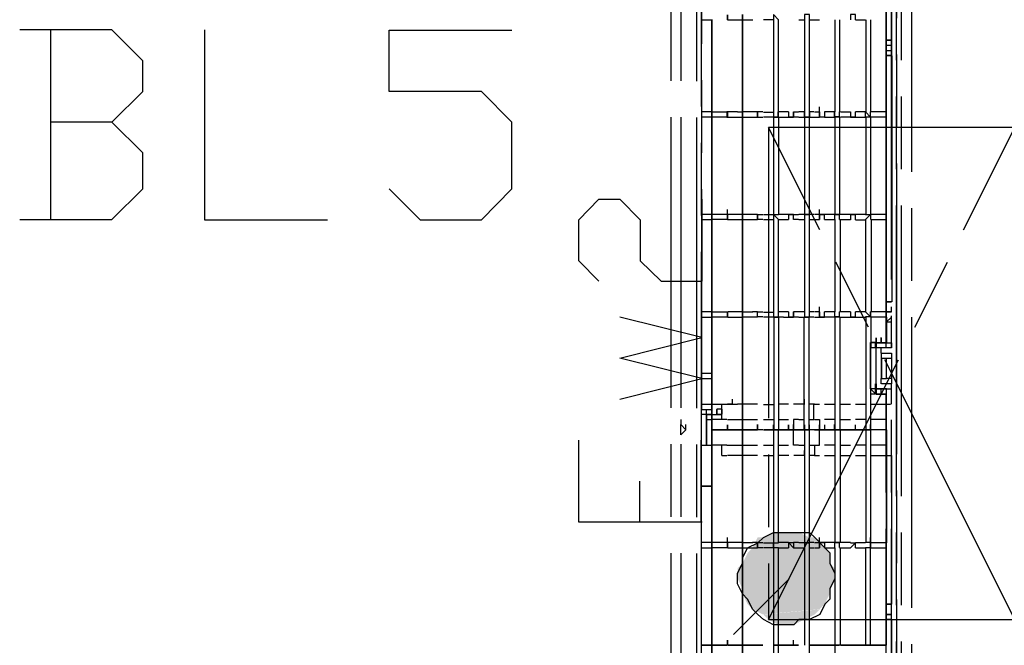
# Model space of a CAD drawing. Header units: millimetres. Extents: x 282377 to 1404227, y -783705 to 1038705.
# Tile 236 of 243: x 386881 to 386963, y 9205 to 9257. Entities that reach past the tile are written whole.
import ezdxf

# ---------------------------------------------------------------- set-up
doc = ezdxf.new("R2010")
doc.units = ezdxf.units.MM
doc.linetypes.add('ACAD_ISO08W100', pattern=[36, 24, -3, 6, -3])
doc.layers.add('!!ELEKTRYKA', color=7, linetype='Continuous')

msp = doc.modelspace()

# ---------------------------------------------------------------- linework, layer by layer
at = {"layer": '!!ELEKTRYKA', "color": 252, "linetype": 'ACAD_ISO08W100', "lineweight": -3}
for points in [[(386937.354, 9176.528), (386937.354, 9176.957), (386937.354, 9176.528), (386937.354, 9176.957), (386937.354, 9177.379), (386937.77, 9177.379), (386937.77, 9284.481), (386937.77, 9284.904), (386937.77, 9285.332), (386937.354, 9285.332), (386937.77, 9285.332)], [(386937.354, 9285.332), (386937.354, 9284.904), (386937.354, 9284.481), (386937.354, 9177.379), (386937.354, 9177.802)], [(386935.631, 9284.916), (386935.215, 9284.916), (386935.215, 9284.487), (386935.215, 9177.385), (386935.215, 9176.963), (386935.631, 9176.963)], [(386935.215, 9284.487), (386935.631, 9284.487), (386936.048, 9284.487), (386936.048, 9177.385)], [(386937.768, 9278.981), (386937.768, 9278.559), (386937.768, 9224.37), (386938.601, 9224.37)], [(386954.264, 9181.195), (386954.264, 9267.979)], [(386955.098, 9267.979), (386955.098, 9177.385)], [(386952.997, 9229.879), (386952.997, 9259.092)], [(386953.414, 9259.092), (386953.414, 9229.879)], [(386953.437, 9259.088), (386953.437, 9254.85)], [(386939.907, 9256.538), (386939.907, 9256.96), (386939.907, 9256.538)], [(386941.149, 9256.545), (386941.149, 9256.968), (386941.149, 9256.545)], [(386946.672, 9256.538), (386946.672, 9256.961), (386946.255, 9256.961), (386946.255, 9256.538)], [(386950.467, 9256.544), (386950.467, 9256.966), (386950.051, 9256.966), (386950.051, 9256.544)], [(386953.018, 9257.387), (386953.018, 9256.965), (386953.018, 9256.543)], [(386937.768, 9256.544), (386938.184, 9256.544), (386938.601, 9256.544)], [(386939.91, 9256.544), (386940.744, 9256.544)], [(386940.735, 9256.545), (386941.152, 9256.545)], [(386941.149, 9256.545), (386941.982, 9256.545)], [(386943.707, 9256.538), (386943.291, 9256.538), (386942.874, 9256.538)], [(386945.79, 9256.545), (386946.206, 9256.545)], [(386946.26, 9256.545), (386946.26, 9248.92)], [(386946.669, 9256.539), (386947.086, 9256.539)], [(386946.676, 9248.92), (386946.676, 9256.545)], [(386947.093, 9256.545), (386947.509, 9256.545)], [(386948.764, 9256.545), (386948.764, 9248.924)], [(386949.181, 9248.924), (386949.181, 9256.545)], [(386950.473, 9256.545), (386951.305, 9256.545)], [(386951.323, 9256.545), (386951.323, 9248.924)], [(386951.739, 9248.924), (386951.739, 9256.545)], [(386953.018, 9256.543), (386953.018, 9248.497), (386953.018, 9256.543)], [(386953.432, 9255.277), (386953.432, 9254.849), (386953.432, 9254.428), (386953.432, 9254.006), (386953.432, 9253.584)], [(386953.434, 9254.849), (386953.018, 9254.849), (386953.434, 9254.849)], [(386953.434, 9254.427), (386953.018, 9254.427)], [(386953.018, 9253.999), (386953.434, 9253.999)], [(386953.018, 9253.578), (386953.434, 9253.578), (386953.018, 9253.578)], [(386953.47, 9253.575), (386953.47, 9233.256)], [(386938.601, 9248.926), (386938.184, 9248.926), (386937.768, 9248.926)], [(386939.846, 9248.505), (386939.429, 9248.505), (386938.596, 9248.505), (386938.596, 9248.928), (386938.596, 9248.505), (386938.596, 9248.928), (386939.429, 9248.928), (386939.846, 9248.928)], [(386940.738, 9248.928), (386939.846, 9248.928), (386939.846, 9248.505), (386940.738, 9248.505)], [(386941.152, 9248.923), (386940.735, 9248.923)], [(386941.982, 9248.924), (386941.149, 9248.924)], [(386942.394, 9248.932), (386941.977, 9248.932)], [(386942.808, 9248.932), (386942.391, 9248.932), (386942.391, 9248.51), (386942.391, 9248.932), (386942.391, 9248.51)], [(386942.874, 9248.918), (386943.291, 9248.918), (386943.707, 9248.918)], [(386944.533, 9248.932), (386944.057, 9248.932), (386944.057, 9248.51), (386944.533, 9248.51)], [(386944.116, 9248.504), (386944.116, 9248.927)], [(386944.947, 9248.927), (386944.53, 9248.927)], [(386944.944, 9248.934), (386944.944, 9248.506), (386945.361, 9248.506), (386945.361, 9248.934)], [(386945.358, 9248.512), (386945.358, 9248.935), (386945.358, 9248.512), (386945.775, 9248.512)], [(386945.358, 9248.935), (386945.775, 9248.935)], [(386946.206, 9248.924), (386945.79, 9248.924)], [(386947.031, 9248.932), (386946.615, 9248.932)], [(386947.509, 9248.92), (386947.093, 9248.92)], [(386947.914, 9248.929), (386947.914, 9248.501), (386947.498, 9248.501), (386947.498, 9248.929), (386947.498, 9248.501), (386947.498, 9248.929), (386947.498, 9249.351)], [(386948.74, 9248.937), (386948.74, 9248.515), (386949.156, 9248.515), (386949.156, 9248.937)], [(386949.162, 9248.501), (386949.162, 9248.929)], [(386950.055, 9248.917), (386949.223, 9248.917)], [(386950.051, 9248.924), (386950.051, 9248.502), (386950.467, 9248.502), (386950.467, 9248.924)], [(386951.297, 9248.925), (386950.465, 9248.925)], [(386950.47, 9248.501), (386950.47, 9248.929)], [(386951.709, 9248.51), (386951.293, 9248.51), (386951.293, 9248.932), (386951.709, 9248.51), (386951.709, 9248.932)], [(386952.955, 9248.932), (386951.707, 9248.932)], [(386953.018, 9248.497), (386953.018, 9248.925)], [(386938.601, 9248.504), (386938.184, 9248.504), (386937.768, 9248.504)], [(386938.596, 9240.466), (386938.596, 9248.505), (386938.596, 9240.466)], [(386940.735, 9248.501), (386941.152, 9248.501)], [(386941.149, 9240.458), (386941.149, 9248.502), (386941.149, 9240.458)], [(386941.149, 9248.502), (386941.982, 9248.502)], [(386941.977, 9248.509), (386942.394, 9248.509), (386942.81, 9248.509)], [(386943.707, 9248.496), (386943.291, 9248.496), (386942.874, 9248.496)], [(386944.119, 9248.498), (386943.702, 9248.498)], [(386943.712, 9248.5), (386943.712, 9240.456)], [(386944.129, 9240.456), (386944.129, 9248.5)], [(386944.53, 9248.505), (386944.947, 9248.505)], [(386945.361, 9248.506), (386944.944, 9248.506)], [(386945.79, 9248.502), (386946.206, 9248.502)], [(386946.271, 9248.5), (386946.271, 9240.456)], [(386946.669, 9248.5), (386947.086, 9248.5)], [(386946.687, 9240.456), (386946.687, 9248.5)], [(386947.093, 9248.498), (386947.509, 9248.498)], [(386947.914, 9248.501), (386947.498, 9248.501)], [(386949.156, 9248.515), (386948.74, 9248.515)], [(386948.77, 9248.5), (386948.77, 9240.456)], [(386949.186, 9240.456), (386949.186, 9248.5)], [(386950.055, 9248.495), (386949.223, 9248.495)], [(386950.467, 9248.502), (386950.051, 9248.502)], [(386950.465, 9248.503), (386951.297, 9248.503)], [(386951.328, 9248.5), (386951.328, 9240.456)], [(386952.955, 9248.51), (386951.707, 9248.51)], [(386951.745, 9240.456), (386951.745, 9248.5)], [(386939.846, 9240.466), (386939.429, 9240.466), (386938.596, 9240.466), (386938.596, 9240.888)], [(386939.907, 9240.449), (386939.907, 9240.877)], [(386941.982, 9240.458), (386941.149, 9240.458), (386941.149, 9240.88)], [(386947.498, 9240.035), (386947.498, 9240.463), (386947.498, 9240.885)], [(386951.707, 9240.891), (386951.707, 9240.469), (386951.707, 9240.042)], [(386953.018, 9240.879), (386953.018, 9240.457), (386953.018, 9231.99), (386953.018, 9240.03), (386953.018, 9240.457)], [(386938.601, 9240.457), (386938.184, 9240.457), (386937.768, 9240.457)], [(386937.768, 9240.035), (386938.184, 9240.035), (386938.601, 9240.035)], [(386938.596, 9240.043), (386938.596, 9240.466), (386938.596, 9240.043)], [(386938.596, 9227.766), (386938.596, 9227.338), (386938.596, 9218.024), (386938.596, 9213.371), (386938.596, 9222.684), (386938.596, 9231.997), (386938.596, 9240.043), (386938.596, 9232.42), (386938.596, 9231.997), (386938.596, 9232.42), (386939.429, 9232.42), (386939.846, 9232.42)], [(386939.846, 9240.043), (386939.429, 9240.043), (386938.596, 9240.043)], [(386939.907, 9240.026), (386939.907, 9240.449), (386939.907, 9240.026)], [(386940.744, 9240.457), (386939.91, 9240.457)], [(386939.91, 9240.035), (386940.744, 9240.035)], [(386941.152, 9240.457), (386940.735, 9240.457)], [(386940.735, 9240.034), (386941.152, 9240.034)], [(386941.149, 9240.036), (386941.149, 9240.458), (386941.149, 9240.036)], [(386941.149, 9240.036), (386941.982, 9240.036)], [(386942.394, 9240.466), (386941.977, 9240.466)], [(386941.977, 9240.044), (386942.394, 9240.044)], [(386942.391, 9240.467), (386942.808, 9240.467)], [(386942.808, 9240.045), (386942.391, 9240.045), (386942.391, 9240.467), (386942.391, 9240.045)], [(386942.874, 9240.448), (386943.291, 9240.448), (386943.707, 9240.448)], [(386943.707, 9240.026), (386943.291, 9240.026), (386942.874, 9240.026)], [(386943.702, 9240.456), (386944.119, 9240.456)], [(386944.535, 9240.466), (386944.119, 9240.466)], [(386944.119, 9240.044), (386944.535, 9240.044)], [(386944.947, 9240.464), (386944.53, 9240.464)], [(386944.53, 9240.036), (386944.947, 9240.036)], [(386944.944, 9240.465), (386945.361, 9240.465)], [(386945.361, 9240.043), (386945.361, 9240.465), (386944.944, 9240.465), (386944.944, 9240.043)], [(386945.775, 9240.044), (386945.358, 9240.044), (386945.358, 9240.466), (386945.775, 9240.466)], [(386946.206, 9240.458), (386945.79, 9240.458)], [(386945.79, 9240.036), (386946.206, 9240.036)], [(386946.672, 9240.026), (386946.672, 9240.454), (386946.255, 9240.454), (386946.255, 9240.026), (386946.255, 9232.408), (386946.255, 9231.986), (386946.672, 9231.986), (386946.672, 9232.408)], [(386946.255, 9240.454), (386946.672, 9240.454)], [(386947.034, 9240.466), (386946.617, 9240.466)], [(386946.617, 9240.044), (386947.034, 9240.044)], [(386946.676, 9232.415), (386946.676, 9240.034)], [(386947.5, 9240.456), (386947.084, 9240.456)], [(386947.084, 9240.034), (386947.5, 9240.034)], [(386947.914, 9240.035), (386947.914, 9240.463), (386947.498, 9240.463), (386947.498, 9240.035), (386947.498, 9240.463), (386947.914, 9240.463)], [(386948.744, 9240.464), (386947.912, 9240.464)], [(386947.912, 9240.042), (386948.744, 9240.042)], [(386948.74, 9240.466), (386949.156, 9240.466)], [(386949.156, 9240.044), (386949.156, 9240.466), (386948.74, 9240.466), (386948.74, 9240.044)], [(386948.758, 9240.034), (386948.758, 9232.415)], [(386950.054, 9240.463), (386949.162, 9240.463)], [(386949.162, 9240.035), (386950.054, 9240.035)], [(386949.229, 9232.408), (386949.229, 9240.026)], [(386950.051, 9240.454), (386950.467, 9240.454)], [(386950.467, 9240.032), (386950.467, 9240.454), (386950.051, 9240.454), (386950.051, 9240.032)], [(386951.297, 9240.461), (386950.465, 9240.461)], [(386950.465, 9240.033), (386951.297, 9240.033)], [(386951.293, 9240.463), (386951.709, 9240.463), (386951.293, 9240.041)], [(386951.31, 9240.026), (386951.31, 9232.408)], [(386952.988, 9240.458), (386951.739, 9240.458)], [(386951.739, 9240.036), (386952.988, 9240.036)], [(386951.786, 9232.408), (386951.786, 9240.026)], [(386953.434, 9233.255), (386953.018, 9233.255), (386953.434, 9233.255)], [(386938.601, 9232.417), (386938.184, 9232.417), (386937.768, 9232.417)], [(386940.744, 9232.417), (386939.91, 9232.417)], [(386941.152, 9232.413), (386940.735, 9232.413)], [(386941.982, 9231.992), (386941.149, 9231.992), (386941.149, 9232.414), (386941.982, 9232.414)], [(386942.394, 9232.423), (386941.977, 9232.423)], [(386941.977, 9232.001), (386942.394, 9232.001), (386942.394, 9232.423), (386942.81, 9232.423)], [(386942.874, 9232.406), (386943.291, 9232.406), (386943.707, 9232.406)], [(386944.535, 9232.423), (386944.119, 9232.423)], [(386944.947, 9232.417), (386944.53, 9232.417)], [(386944.944, 9232.419), (386944.944, 9231.997), (386945.361, 9231.997), (386945.361, 9232.419)], [(386945.775, 9232.426), (386945.358, 9232.426), (386945.358, 9231.998), (386945.775, 9231.998)], [(386946.206, 9232.414), (386945.79, 9232.414)], [(386947.034, 9232.423), (386946.617, 9232.423)], [(386947.5, 9232.411), (386947.084, 9232.411)], [(386947.498, 9231.996), (386947.498, 9232.418), (386947.498, 9232.841)], [(386947.914, 9231.996), (386947.498, 9231.996), (386947.498, 9232.418), (386947.498, 9231.996), (386947.914, 9231.996), (386947.914, 9232.418)], [(386948.744, 9232.42), (386947.912, 9232.42)], [(386948.74, 9232.422), (386948.74, 9232), (386949.156, 9232), (386949.156, 9232.422)], [(386950.054, 9232.418), (386949.162, 9232.418)], [(386950.051, 9232.412), (386950.051, 9231.99), (386950.467, 9231.99), (386950.467, 9232.412)], [(386951.305, 9232.411), (386950.473, 9232.411)], [(386951.293, 9232.421), (386951.709, 9231.999), (386951.293, 9231.999)], [(386952.955, 9232.423), (386951.707, 9232.423), (386951.707, 9232.001), (386952.955, 9232.001)], [(386951.707, 9232.001), (386951.707, 9232.423)], [(386953.018, 9231.99), (386953.018, 9232.412)], [(386953.432, 9232.413), (386953.432, 9232.841)], [(386937.768, 9231.994), (386938.184, 9231.994), (386938.601, 9231.994), (386938.601, 9227.334)], [(386939.846, 9231.997), (386939.429, 9231.997), (386938.596, 9231.997)], [(386939.91, 9231.994), (386940.744, 9231.994)], [(386940.735, 9231.991), (386941.152, 9231.991)], [(386941.149, 9222.681), (386941.149, 9231.992), (386941.149, 9222.681)], [(386942.808, 9232.003), (386942.391, 9232.003)], [(386943.707, 9231.983), (386943.291, 9231.983), (386942.874, 9231.983)], [(386944.119, 9231.986), (386943.702, 9231.986)], [(386943.719, 9231.994), (386943.719, 9222.68)], [(386944.119, 9232.001), (386944.535, 9232.001)], [(386944.136, 9222.68), (386944.136, 9231.994)], [(386944.53, 9231.995), (386944.947, 9231.995)], [(386945.361, 9231.997), (386944.944, 9231.997)], [(386945.79, 9231.992), (386946.206, 9231.992)], [(386946.219, 9231.994), (386946.219, 9222.68)], [(386946.672, 9231.986), (386946.255, 9231.986)], [(386946.617, 9232.001), (386947.034, 9232.001)], [(386946.636, 9222.68), (386946.636, 9231.994)], [(386947.084, 9231.989), (386947.5, 9231.989)], [(386947.912, 9231.998), (386948.744, 9231.998)], [(386949.156, 9232), (386948.74, 9232)], [(386948.778, 9231.994), (386948.778, 9222.68)], [(386949.162, 9231.996), (386950.054, 9231.996)], [(386949.195, 9222.68), (386949.195, 9231.994)], [(386950.467, 9231.99), (386950.051, 9231.99)], [(386950.473, 9231.989), (386951.305, 9231.989)], [(386951.337, 9231.994), (386951.337, 9222.68)], [(386951.754, 9229.453), (386951.754, 9231.994)], [(386953.02, 9229.867), (386953.02, 9231.983), (386953.02, 9229.867), (386952.604, 9229.867)], [(386953.434, 9231.568), (386953.018, 9231.568), (386953.434, 9231.99)], [(386953.42, 9231.566), (386953.42, 9229.875)], [(386953.432, 9231.569), (386953.432, 9231.991)], [(386953.022, 9225.635), (386952.606, 9225.635), (386952.19, 9225.635), (386952.606, 9225.635), (386953.022, 9225.635), (386953.022, 9226.057), (386952.19, 9226.057), (386952.19, 9225.635), (386952.19, 9226.057), (386952.19, 9226.478), (386952.19, 9229.022), (386952.19, 9229.444), (386952.19, 9229.866), (386952.19, 9230.288), (386952.19, 9229.866), (386952.19, 9229.444)], [(386953.022, 9229.866), (386952.606, 9229.866), (386952.19, 9229.866), (386952.19, 9230.288), (386952.19, 9229.866), (386953.022, 9229.866), (386953.022, 9230.288)], [(386953.438, 9229.444), (386952.19, 9229.444), (386952.19, 9229.866), (386952.606, 9229.866), (386952.606, 9230.288)], [(386952.587, 9229.875), (386952.587, 9230.298)], [(386953.004, 9229.875), (386953.004, 9230.298)], [(386953.018, 9229.874), (386953.018, 9230.296)], [(386953.432, 9229.454), (386953.432, 9229.876), (386953.432, 9230.298)], [(386953.884, 9229.872), (386953.884, 9230.295)], [(386952.123, 9229.885), (386951.707, 9229.885), (386952.123, 9229.885)], [(386952.123, 9229.463), (386951.707, 9229.463), (386951.707, 9229.035), (386951.707, 9229.463), (386951.707, 9229.885), (386951.707, 9229.463), (386951.707, 9229.885)], [(386952.129, 9229.453), (386952.129, 9229.875)], [(386952.604, 9229.023), (386952.604, 9229.445)], [(386953.018, 9229.447), (386953.018, 9229.874), (386953.434, 9229.874), (386953.434, 9229.447), (386953.434, 9229.874)], [(386953.846, 9229.877), (386953.846, 9229.455), (386953.846, 9228.605)], [(386951.707, 9229.035), (386951.707, 9226.498), (386951.707, 9229.035)], [(386952.604, 9228.601), (386953.02, 9228.601), (386953.436, 9228.601)], [(386952.606, 9228.594), (386952.606, 9226.9), (386952.606, 9229.022), (386953.438, 9229.022), (386953.438, 9226.478), (386952.606, 9226.478)], [(386953.022, 9226.9), (386953.022, 9228.594)], [(386953.438, 9228.594), (386953.438, 9226.9)], [(386938.602, 9227.341), (386938.186, 9227.341), (386937.709, 9227.341)], [(386937.709, 9226.919), (386938.186, 9226.919), (386938.602, 9226.919)], [(386952.604, 9226.48), (386952.604, 9226.908), (386953.02, 9226.908)], [(386953.434, 9226.909), (386953.018, 9226.909)], [(386953.846, 9227.34), (386953.846, 9226.912), (386953.846, 9226.068), (386953.846, 9225.647), (386953.846, 9226.068), (386953.846, 9226.49)], [(386952.123, 9226.076), (386951.707, 9226.076), (386951.707, 9226.498), (386951.707, 9226.076), (386951.707, 9225.648), (386952.123, 9225.648), (386951.707, 9226.076)], [(386951.739, 9222.681), (386951.739, 9226.066)], [(386952.129, 9225.643), (386952.129, 9226.065), (386952.129, 9226.487)], [(386952.19, 9225.635), (386952.19, 9226.057), (386952.19, 9226.478), (386952.19, 9226.057), (386953.438, 9226.057)], [(386952.604, 9225.636), (386952.604, 9226.058)], [(386953.018, 9226.06), (386953.434, 9226.06)], [(386953.405, 9226.066), (386953.405, 9224.793)], [(386953.432, 9206.589), (386953.432, 9207.011), (386953.432, 9190.505), (386953.432, 9226.067), (386953.432, 9226.489)], [(386940.321, 9224.79), (386940.321, 9225.212)], [(386946.255, 9224.785), (386946.255, 9225.213)], [(386953.007, 9190.503), (386953.007, 9225.636)], [(386938.184, 9223.525), (386938.184, 9223.948), (386937.768, 9223.948), (386937.768, 9224.37), (386937.768, 9224.793), (386938.601, 9224.793), (386939.91, 9224.793)], [(386938.182, 9223.95), (386938.182, 9224.372)], [(386939.426, 9224.382), (386939.01, 9224.382), (386939.01, 9223.953), (386939.426, 9223.953)], [(386939.018, 9223.948), (386939.018, 9224.37)], [(386939.424, 9224.806), (386939.84, 9224.806)], [(386939.434, 9223.525), (386939.434, 9224.793)], [(386940.324, 9224.788), (386939.907, 9224.788), (386940.74, 9224.788)], [(386941.155, 9224.803), (386940.738, 9224.803)], [(386941.982, 9224.793), (386941.149, 9224.793)], [(386942.394, 9224.803), (386941.977, 9224.803)], [(386942.874, 9224.786), (386943.291, 9224.786), (386943.707, 9224.786)], [(386944.535, 9224.803), (386944.119, 9224.803)], [(386944.947, 9224.799), (386944.53, 9224.799)], [(386945.779, 9224.799), (386945.363, 9224.799)], [(386946.206, 9224.793), (386945.79, 9224.793)], [(386946.201, 9224.803), (386946.201, 9223.53)], [(386946.617, 9223.53), (386947.034, 9223.53), (386947.034, 9224.803)], [(386947.086, 9224.793), (386946.669, 9224.793)], [(386947.084, 9224.795), (386947.5, 9224.795)], [(386947.914, 9224.796), (386948.746, 9224.796)], [(386949.162, 9224.796), (386950.054, 9224.796)], [(386950.465, 9224.793), (386951.297, 9224.793)], [(386951.707, 9224.804), (386952.955, 9224.804), (386953.371, 9224.804)], [(386936.043, 9223.532), (386936.043, 9223.109), (386936.459, 9222.686), (386936.043, 9222.264), (386936.043, 9222.686)], [(386938.182, 9223.95), (386938.598, 9223.95), (386938.182, 9223.95)], [(386938.182, 9223.527), (386938.598, 9223.527)], [(386938.596, 9223.952), (386939.429, 9223.952)], [(386939.846, 9223.529), (386939.429, 9223.529), (386938.596, 9223.529)], [(386939.91, 9223.525), (386940.744, 9223.525)], [(386940.738, 9223.529), (386941.155, 9223.529)], [(386941.149, 9223.526), (386941.982, 9223.526)], [(386941.977, 9223.53), (386942.394, 9223.53)], [(386943.707, 9223.519), (386943.291, 9223.519), (386942.874, 9223.519)], [(386944.119, 9223.53), (386944.535, 9223.53)], [(386944.53, 9223.526), (386944.947, 9223.526)], [(386945.775, 9223.536), (386945.358, 9223.536), (386945.358, 9222.685), (386945.358, 9223.108)], [(386945.79, 9223.526), (386946.206, 9223.526)], [(386947.084, 9223.522), (386947.5, 9223.522)], [(386947.498, 9223.524), (386947.498, 9222.68)], [(386948.744, 9223.532), (386947.912, 9223.532)], [(386950.055, 9223.516), (386949.223, 9223.516)], [(386951.297, 9223.527), (386950.465, 9223.527)], [(386952.955, 9223.532), (386951.707, 9223.532)], [(386936.459, 9222.686), (386936.459, 9223.109)], [(386938.598, 9222.682), (386938.598, 9223.105)], [(386939.848, 9222.682), (386940.741, 9222.682)], [(386939.907, 9222.669), (386939.907, 9223.092)], [(386940.744, 9222.68), (386939.91, 9222.68)], [(386941.149, 9222.681), (386941.982, 9222.681), (386941.149, 9222.681), (386941.149, 9223.104)], [(386941.149, 9213.364), (386941.149, 9222.681), (386941.149, 9213.364)], [(386942.81, 9222.685), (386942.394, 9222.685), (386941.977, 9222.685), (386942.394, 9222.685)], [(386942.808, 9222.687), (386942.391, 9222.687), (386942.391, 9223.109), (386942.391, 9222.687)], [(386943.702, 9222.678), (386943.702, 9223.1), (386943.702, 9222.678), (386943.702, 9213.364), (386944.119, 9213.364), (386944.119, 9222.678), (386943.702, 9222.678), (386944.119, 9222.678)], [(386945.775, 9221.419), (386945.358, 9221.419), (386945.358, 9222.685), (386945.775, 9222.685), (386945.358, 9222.685)], [(386945.363, 9222.682), (386945.363, 9223.104)], [(386946.26, 9222.678), (386946.26, 9213.364)], [(386947.034, 9222.685), (386946.617, 9222.685)], [(386947.086, 9222.676), (386946.669, 9222.676), (386946.669, 9223.098)], [(386946.676, 9213.364), (386946.676, 9222.678)], [(386947.498, 9221.407), (386947.498, 9222.68), (386947.914, 9222.68), (386947.498, 9222.68), (386947.498, 9223.102), (386947.498, 9222.68), (386947.498, 9223.102)], [(386947.912, 9223.104), (386947.912, 9222.681), (386948.744, 9222.681), (386947.912, 9222.681)], [(386948.74, 9222.691), (386949.156, 9222.691), (386948.74, 9222.691), (386948.74, 9223.113)], [(386948.758, 9222.678), (386948.758, 9213.364)], [(386949.234, 9213.364), (386949.234, 9222.678)], [(386950.465, 9222.677), (386951.297, 9222.677), (386950.465, 9222.677), (386950.465, 9223.099)], [(386952.957, 9222.686), (386951.709, 9222.686), (386951.293, 9222.686), (386951.709, 9222.686)], [(386951.316, 9222.678), (386951.316, 9213.364)], [(386952.955, 9222.688), (386951.707, 9222.688), (386951.707, 9223.11)], [(386951.732, 9213.364), (386951.732, 9222.678)], [(386953.027, 9222.68), (386953.027, 9223.102)], [(386938.184, 9181.615), (386938.184, 9182.037), (386937.768, 9182.037), (386937.768, 9182.46), (386937.768, 9220.984), (386937.768, 9221.406), (386938.184, 9221.406), (386938.184, 9221.829)], [(386938.182, 9221.408), (386938.598, 9221.408)], [(386939.846, 9221.41), (386939.429, 9221.41), (386938.596, 9221.41)], [(386939.429, 9220.565), (386939.429, 9221.41)], [(386939.848, 9221.408), (386940.741, 9221.408)], [(386940.738, 9221.41), (386941.155, 9221.41)], [(386941.149, 9221.408), (386941.982, 9221.408)], [(386941.977, 9221.412), (386942.394, 9221.412)], [(386943.707, 9221.401), (386943.291, 9221.401), (386942.874, 9221.401)], [(386944.119, 9221.412), (386944.535, 9221.412)], [(386944.53, 9221.409), (386944.947, 9221.409)], [(386945.79, 9221.408), (386946.206, 9221.408)], [(386946.26, 9221.405), (386946.26, 9220.561)], [(386946.669, 9221.404), (386947.086, 9221.404)], [(386947.084, 9221.406), (386947.5, 9221.406)], [(386947.093, 9221.405), (386947.093, 9220.561)], [(386948.744, 9221.415), (386947.912, 9221.415)], [(386950.055, 9221.4), (386949.223, 9221.4)], [(386951.297, 9221.411), (386950.465, 9221.411)], [(386952.955, 9221.416), (386951.707, 9221.416)], [(386939.424, 9220.57), (386939.84, 9220.57)], [(386940.74, 9220.557), (386939.907, 9220.557)], [(386941.155, 9220.565), (386940.738, 9220.565)], [(386941.982, 9220.563), (386941.149, 9220.563)], [(386942.394, 9220.567), (386941.977, 9220.567)], [(386942.874, 9220.551), (386943.291, 9220.551), (386943.707, 9220.551)], [(386944.535, 9220.567), (386944.119, 9220.567)], [(386944.957, 9220.563), (386944.54, 9220.563)], [(386946.206, 9220.563), (386945.79, 9220.563), (386945.373, 9220.563)], [(386946.255, 9220.557), (386946.255, 9220.98)], [(386947.086, 9220.559), (386946.669, 9220.559)], [(386947.084, 9220.561), (386947.5, 9220.561)], [(386947.916, 9220.561), (386948.748, 9220.561)], [(386949.224, 9220.561), (386950.056, 9220.561)], [(386950.473, 9220.561), (386951.305, 9220.561)], [(386951.707, 9220.572), (386952.955, 9220.572), (386953.371, 9220.572)], [(386953.457, 9220.561), (386953.457, 9208.284)], [(386938.596, 9218.024), (386938.596, 9218.447)], [(386939.846, 9213.371), (386939.429, 9213.371), (386938.596, 9213.371), (386938.596, 9213.793)], [(386939.907, 9213.357), (386939.907, 9213.78)], [(386941.982, 9213.364), (386941.149, 9213.364), (386941.149, 9213.787)], [(386947.498, 9212.941), (386947.498, 9213.369), (386947.498, 9213.791)], [(386951.707, 9213.376), (386951.707, 9213.797)], [(386938.601, 9213.366), (386938.184, 9213.366), (386937.768, 9213.366)], [(386937.768, 9212.943), (386938.184, 9212.943), (386938.601, 9212.943)], [(386938.596, 9212.948), (386938.596, 9213.371), (386938.596, 9212.948)], [(386939.846, 9212.948), (386939.429, 9212.948), (386938.596, 9212.948)], [(386939.907, 9212.935), (386939.907, 9213.357), (386939.907, 9212.935)], [(386940.744, 9213.366), (386939.91, 9213.366)], [(386939.91, 9212.943), (386940.744, 9212.943)], [(386941.155, 9213.371), (386940.738, 9213.371)], [(386940.738, 9212.948), (386941.155, 9212.948)], [(386941.149, 9212.942), (386941.149, 9213.364), (386941.149, 9212.942)], [(386941.149, 9204.898), (386941.149, 9212.942), (386941.149, 9204.898)], [(386941.149, 9212.942), (386941.982, 9212.942)], [(386942.394, 9213.369), (386941.977, 9213.369)], [(386941.977, 9212.947), (386942.394, 9212.947)], [(386942.391, 9213.371), (386942.808, 9213.371)], [(386942.808, 9212.949), (386942.391, 9212.949), (386942.391, 9213.371), (386942.391, 9212.949)], [(386942.874, 9213.359), (386943.291, 9213.359), (386943.707, 9213.359)], [(386943.707, 9212.931), (386943.291, 9212.931), (386942.874, 9212.931)], [(386944.535, 9213.369), (386944.119, 9213.369)], [(386944.119, 9212.947), (386944.535, 9212.947)], [(386944.947, 9213.368), (386944.53, 9213.368)], [(386944.53, 9212.946), (386944.947, 9212.946)], [(386944.944, 9213.37), (386945.361, 9213.37)], [(386945.361, 9212.948), (386944.944, 9213.37), (386944.944, 9212.948)], [(386945.775, 9213.373), (386945.358, 9213.373), (386945.358, 9212.95), (386945.775, 9212.95)], [(386946.206, 9213.364), (386945.79, 9213.364)], [(386945.79, 9212.942), (386946.206, 9212.942)], [(386946.255, 9213.357), (386946.672, 9213.357)], [(386946.672, 9212.934), (386946.672, 9213.357), (386946.255, 9213.357), (386946.255, 9212.934)], [(386946.26, 9212.941), (386946.26, 9204.894)], [(386947.034, 9213.369), (386946.617, 9213.369)], [(386946.617, 9212.947), (386947.034, 9212.947)], [(386946.676, 9196.852), (386946.676, 9204.894), (386946.676, 9212.941)], [(386947.5, 9213.361), (386947.084, 9213.361)], [(386947.084, 9212.939), (386947.5, 9212.939)], [(386947.914, 9213.369), (386947.498, 9213.369), (386947.498, 9212.941), (386947.498, 9213.369), (386947.914, 9213.369), (386947.914, 9212.941)], [(386948.744, 9213.371), (386947.912, 9213.371)], [(386947.912, 9212.943), (386948.744, 9212.943)], [(386948.74, 9213.375), (386949.156, 9213.375)], [(386949.156, 9212.953), (386949.156, 9213.375), (386948.74, 9213.375), (386948.74, 9212.953)], [(386948.758, 9212.941), (386948.758, 9204.894), (386948.758, 9196.852)], [(386950.054, 9213.369), (386949.162, 9213.369)], [(386949.162, 9212.941), (386950.054, 9212.941)], [(386949.234, 9204.894), (386949.234, 9212.941)], [(386950.051, 9213.361), (386950.467, 9213.361)], [(386950.467, 9212.939), (386950.467, 9213.361), (386950.051, 9212.939)], [(386951.297, 9213.363), (386950.465, 9213.363)], [(386950.465, 9212.941), (386951.297, 9212.941)], [(386951.709, 9204.904), (386951.709, 9212.946), (386951.709, 9213.368), (386951.709, 9212.946), (386951.293, 9212.946), (386951.293, 9204.904)], [(386951.709, 9213.368), (386951.293, 9213.368)], [(386952.988, 9213.364), (386951.739, 9213.364)], [(386951.739, 9212.942), (386952.988, 9212.942)], [(386953.434, 9208.281), (386953.018, 9208.281), (386953.434, 9208.281)], [(386953.018, 9207.009), (386953.434, 9207.009), (386953.018, 9207.009)], [(386938.184, 9204.897), (386937.768, 9204.897), (386938.184, 9204.897)], [(386938.598, 9204.9), (386938.182, 9204.9), (386938.598, 9204.9)], [(386938.596, 9204.902), (386938.596, 9205.325)], [(386940.74, 9204.89), (386939.907, 9204.89), (386940.74, 9204.89)], [(386941.152, 9204.896), (386940.735, 9204.896), (386941.152, 9204.896)], [(386941.149, 9196.855), (386941.149, 9204.898), (386941.149, 9196.855)], [(386941.149, 9204.898), (386941.982, 9204.898), (386941.149, 9204.898)], [(386942.394, 9204.904), (386941.977, 9204.904), (386942.394, 9204.904)], [(386942.391, 9204.906), (386942.808, 9204.906), (386942.391, 9204.906)], [(386944.533, 9204.896), (386944.116, 9204.896), (386944.533, 9204.896)], [(386945.358, 9204.904), (386945.775, 9204.904), (386945.358, 9204.904), (386945.358, 9205.326)], [(386947.086, 9204.892), (386946.669, 9204.892), (386947.086, 9204.892)], [(386947.5, 9204.894), (386947.084, 9204.894), (386947.5, 9204.894)], [(386947.498, 9204.897), (386947.914, 9204.897), (386947.498, 9204.897)], [(386948.744, 9204.899), (386947.912, 9204.899), (386948.744, 9204.899)], [(386948.74, 9204.91), (386949.156, 9204.91), (386948.74, 9204.91)], [(386950.055, 9204.892), (386949.223, 9204.892), (386950.055, 9204.892)], [(386950.051, 9204.897), (386950.467, 9204.897), (386950.051, 9204.897)], [(386951.297, 9204.9), (386950.465, 9204.9), (386951.297, 9204.9)], [(386951.293, 9204.904), (386951.709, 9204.904), (386951.293, 9204.904)], [(386952.955, 9204.907), (386951.707, 9204.907), (386952.955, 9204.907)], [(386953.018, 9204.894), (386953.018, 9205.316)]]:
    msp.add_lwpolyline(points, dxfattribs=at)
for points in [[(386953.846, 9267.981), (386953.846, 9273.483), (386953.846, 9280.678), (386953.846, 9181.191)], [(386943.702, 9256.545), (386943.702, 9248.92), (386943.702, 9248.498), (386944.119, 9248.498), (386944.119, 9248.92), (386944.119, 9256.545), (386943.702, 9256.967)], [(386953.018, 9256.543), (386953.018, 9256.965)], [(386938.596, 9248.928), (386938.596, 9256.551), (386938.596, 9248.505)], [(386941.149, 9248.924), (386941.149, 9256.545), (386941.149, 9248.502)], [(386939.907, 9248.916), (386939.907, 9248.493)], [(386946.255, 9248.493), (386946.672, 9248.493), (386946.672, 9248.921), (386946.672, 9248.493), (386946.255, 9248.493), (386946.255, 9248.921)], [(386948.746, 9248.929), (386947.914, 9248.929), (386947.914, 9248.501), (386948.746, 9248.501)], [(386952.994, 9248.5), (386952.994, 9240.456)], [(386941.149, 9232.414), (386941.149, 9240.036), (386941.149, 9231.992)], [(386943.702, 9240.034), (386943.702, 9232.415), (386943.702, 9231.986), (386944.119, 9231.986), (386944.119, 9232.415), (386944.119, 9240.034), (386943.702, 9240.456)], [(386939.907, 9232.41), (386939.907, 9231.987)], [(386953.018, 9232.412), (386953.434, 9232.412)], [(386951.707, 9226.498), (386951.707, 9226.076)], [(386953.018, 9223.944), (386953.018, 9225.638), (386953.018, 9224.366), (386953.018, 9222.673)], [(386939.424, 9223.961), (386939.424, 9224.384)], [(386938.182, 9223.95), (386938.182, 9221.408), (386938.182, 9221.831), (386938.182, 9223.527)], [(386939.426, 9223.953), (386939.01, 9223.953)], [(386936.043, 9223.109), (386936.459, 9222.686), (386936.043, 9222.264)], [(386939.846, 9222.684), (386939.429, 9222.684), (386938.596, 9222.684), (386938.596, 9223.107), (386938.596, 9222.684), (386939.429, 9222.684)], [(386939.907, 9223.092), (386939.907, 9222.669)], [(386940.738, 9222.684), (386941.155, 9222.684)], [(386943.707, 9222.668), (386943.291, 9222.668), (386942.874, 9222.668), (386943.291, 9222.668)], [(386944.119, 9222.685), (386944.535, 9222.685)], [(386944.53, 9222.682), (386944.947, 9222.682)], [(386944.944, 9223.106), (386944.944, 9222.683), (386945.361, 9222.683), (386944.944, 9222.683)], [(386945.79, 9222.681), (386946.206, 9222.681)], [(386946.255, 9223.097), (386946.255, 9222.674), (386946.672, 9222.674), (386946.255, 9222.674)], [(386947.084, 9222.678), (386947.5, 9222.678)], [(386949.223, 9222.672), (386950.055, 9222.672)], [(386950.467, 9222.675), (386950.051, 9222.675)], [(386953.018, 9223.1), (386953.018, 9222.673)], [(386953.04, 9213.364), (386953.04, 9222.678)], [(386938.184, 9218.02), (386938.601, 9218.02), (386938.184, 9218.02), (386937.768, 9218.02)], [(386947.518, 9207.436), (386946.685, 9207.014), (386945.792, 9207.014), (386945.376, 9206.591), (386944.543, 9206.591), (386943.71, 9206.591), (386942.877, 9207.014), (386942.401, 9207.436), (386941.984, 9207.859), (386941.568, 9208.703), (386941.152, 9209.132), (386940.735, 9209.977), (386940.735, 9210.822), (386941.152, 9211.672), (386941.152, 9212.095), (386941.568, 9212.94), (386942.401, 9213.362), (386942.877, 9213.784), (386943.71, 9214.207), (386944.126, 9214.207), (386944.959, 9214.207), (386945.792, 9214.207), (386946.685, 9214.207), (386947.101, 9213.784), (386947.934, 9212.94), (386948.351, 9212.517), (386948.351, 9211.672), (386948.767, 9210.822), (386948.767, 9210.399), (386948.351, 9209.554), (386948.351, 9208.703), (386947.934, 9208.281)], [(386938.596, 9204.902), (386938.596, 9212.948), (386938.596, 9204.902), (386938.596, 9196.857)], [(386943.702, 9196.852), (386944.119, 9196.852), (386944.119, 9204.894), (386944.119, 9212.941), (386943.702, 9212.941), (386943.702, 9213.364), (386943.702, 9212.941), (386943.702, 9204.894)], [(386953.018, 9213.361), (386953.018, 9212.939), (386953.018, 9204.894)], [(386953.018, 9207.437), (386953.434, 9207.437)], [(386938.596, 9204.902), (386939.429, 9204.902), (386939.846, 9204.902), (386939.429, 9204.902)], [(386939.907, 9205.313), (386939.907, 9204.89)], [(386943.702, 9204.894), (386944.119, 9204.894)], [(386944.947, 9204.899), (386945.363, 9204.899), (386944.947, 9204.899), (386944.53, 9204.899)]]:
    msp.add_lwpolyline(points, close=True, dxfattribs=at)
at = {"layer": '!!ELEKTRYKA', "color": 5, "linetype": 'ACAD_ISO08W100', "lineweight": -3}
for points in [[(386889.062, 9248.078), (386891.636, 9250.622), (386891.636, 9253.16), (386889.062, 9255.698), (386881.46, 9255.698)], [(386884.013, 9255.696), (386884.013, 9240.034)], [(386896.71, 9255.697), (386896.71, 9240.033), (386906.87, 9240.033)], [(386911.96, 9242.572), (386914.526, 9240.03), (386919.598, 9240.03), (386922.104, 9242.572), (386922.104, 9248.074), (386919.598, 9250.616), (386911.96, 9250.616), (386911.96, 9255.694), (386922.104, 9255.694)], [(386881.46, 9240.039), (386889.062, 9240.039), (386891.636, 9242.577), (386891.636, 9245.54), (386889.062, 9248.078), (386883.974, 9248.078)]]:
    msp.add_lwpolyline(points, dxfattribs=at)
at = {"layer": '!!ELEKTRYKA', "color": 1, "linetype": 'ACAD_ISO08W100', "lineweight": -3}
for points in [[(386963.631, 9207.009), (386963.631, 9247.652), (386943.288, 9247.652), (386943.288, 9207.009), (386963.631, 9207.009), (386943.288, 9247.652)], [(386943.288, 9207.009), (386963.631, 9247.652)], [(386929.292, 9234.951), (386927.624, 9236.643), (386927.624, 9240.027), (386929.292, 9241.725), (386931.02, 9241.725), (386932.688, 9240.027), (386932.688, 9236.643), (386934.416, 9234.951), (386937.812, 9234.951), (386937.812, 9241.725)], [(386931.005, 9225.213), (386937.795, 9226.91), (386931.005, 9228.601), (386937.795, 9230.293), (386931.005, 9231.99)], [(386937.812, 9215.052), (386927.624, 9215.052), (386927.624, 9221.826)], [(386937.723, 9215.062), (386937.723, 9221.839)], [(386932.661, 9215.062), (386932.661, 9218.45)], [(386914.927, 9180.338), (386944.993, 9210.392)]]:
    msp.add_lwpolyline(points, dxfattribs=at)
at = {"layer": '!!ELEKTRYKA', "color": 252, "linetype": 'ACAD_ISO08W100', "lineweight": -3}
for points in [[(386947.034, 9213.797), (386941.977, 9212.947), (386947.926, 9212.947)], [(386947.034, 9213.797), (386942.394, 9213.797), (386941.977, 9212.947)], [(386945.848, 9214.204), (386942.874, 9213.781), (386946.681, 9213.781)], [(386945.848, 9214.204), (386943.707, 9214.204), (386942.874, 9213.781)], [(386947.929, 9212.944), (386941.563, 9212.522), (386948.345, 9212.522)], [(386947.929, 9212.944), (386941.98, 9212.944), (386941.563, 9212.522)], [(386948.348, 9212.52), (386941.149, 9211.675), (386948.348, 9211.675)], [(386948.348, 9212.52), (386941.566, 9212.52), (386941.149, 9211.675)], [(386948.351, 9211.672), (386940.735, 9211.244), (386948.767, 9211.244)], [(386948.351, 9211.672), (386941.152, 9211.672), (386940.735, 9211.244)], [(386948.767, 9211.244), (386940.735, 9210.399), (386948.767, 9210.399)], [(386948.767, 9211.244), (386940.735, 9211.244), (386940.735, 9210.399)], [(386948.767, 9210.399), (386940.735, 9210.399), (386941.152, 9209.554)], [(386948.764, 9210.402), (386941.149, 9209.557), (386948.348, 9209.557)], [(386948.348, 9209.557), (386941.149, 9209.134), (386948.348, 9209.134)], [(386948.348, 9209.557), (386941.149, 9209.557), (386941.149, 9209.134)], [(386948.348, 9209.134), (386941.149, 9209.134), (386941.566, 9208.284)], [(386948.345, 9209.137), (386941.563, 9208.286), (386947.929, 9208.286)], [(386947.929, 9208.286), (386941.563, 9208.286), (386941.98, 9207.864)], [(386947.926, 9208.289), (386941.977, 9207.866), (386947.51, 9207.866)], [(386947.51, 9207.866), (386941.977, 9207.866), (386942.81, 9207.444)], [(386947.514, 9207.851), (386942.874, 9207.429), (386947.098, 9207.429)], [(386947.098, 9207.429), (386942.874, 9207.429), (386943.291, 9207.006)], [(386947.095, 9207.431), (386943.288, 9207.009), (386946.262, 9207.009)], [(386946.262, 9207.009), (386943.288, 9207.009), (386944.121, 9206.586)], [(386946.257, 9207.014), (386944.116, 9206.592), (386945.365, 9206.592)]]:
    msp.add_solid(points, dxfattribs=at)

doc.saveas('drawing.dxf')
